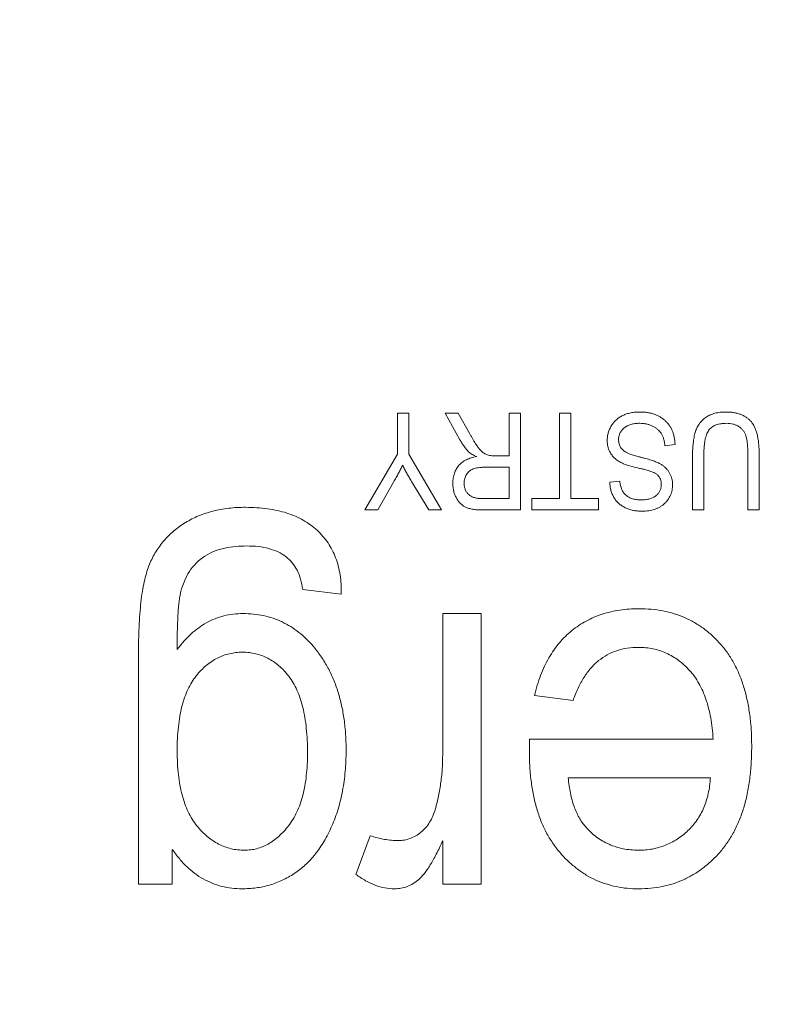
# Model space of a CAD drawing. Header units: millimetres. Extents: x 27 to 1405, y 76 to 1009.
# Tile 16 of 34: x 1287.51 to 1291.54, y 492.46 to 497.76. Entities that reach past the tile are written whole.
import ezdxf

# ---------------------------------------------------------------- set-up
doc = ezdxf.new("R2010")
doc.units = ezdxf.units.MM
doc.header["$LTSCALE"] = 5
doc.layers.add('AA', color=7, linetype='Continuous')
doc.styles.add('SLDTEXTSTYLE1', font='TXT', dxfattribs={"width": 0.75})
doc.dimstyles.new('SLDDIMSTYLE0', dxfattribs={"dimtxt": 17.5, "dimasz": 16.51, "dimexe": 0, "dimexo": 0.0625, "dimgap": 4.375, "dimtad": 1, "dimrnd": 1e-09, "dimzin": 12, "dimdsep": 46, "dimtxsty": 'SLDTEXTSTYLE1', "dimsah": 1, "dimcen": 0.09, "dimadec": 0, "dimazin": 3, "dimtfac": 1, "dimtofl": 0, "dimtmove": 0, "dimatfit": 3, "dimfxl": 1, "dimfrac": 2, "dimtolj": 1, "dimtzin": 12, "dimarcsym": 0})

# ---------------------------------------------------------------- blocks, each defined once
blk = doc.blocks.new('*D12')
at = {"layer": 'AA', "color": 7}
for p, q in [((1170.1519, 626.7139), (1170.1519, 341.7138)), ((1405.1519, 392.6432), (1405.1519, 341.7138)), ((1405.1519, 346.7138), (1170.1519, 346.7138))]:
    blk.add_line(p, q, dxfattribs=at)
for points in [[(1170.1519, 346.7138), (1186.6619, 344.1738), (1186.6619, 349.2538)], [(1405.1519, 346.7138), (1388.6419, 349.2538), (1388.6419, 344.1738)]]:
    blk.add_solid(points, dxfattribs=at)
at = {"layer": 'AA', "color": 7, "insert": (1270.668, 369.2725, 18.9158), "char_height": 17.5, "attachment_point": 1, "style": 'SLDTEXTSTYLE1'}
blk.add_mtext('235', dxfattribs=at)

msp = doc.modelspace()

# ---------------------------------------------------------------- linework, layer by layer
at = {"color": 7, "linetype": 'Continuous', "lineweight": 15}
for p, q in [((1289.5476, 495.4184), (1289.5476, 495.6388)), ((1289.5476, 495.6388), (1289.6084, 495.6388)), ((1289.6084, 495.6388), (1289.6084, 495.4184)), ((1289.8042, 495.6388), (1289.874, 495.6388)), ((1289.8831, 495.4966), (1289.8042, 495.6388)), ((1289.874, 495.6388), (1289.9356, 495.5286)), ((1290.1486, 495.4092), (1290.1486, 495.6388)), ((1290.1486, 495.6388), (1290.2094, 495.6388)), ((1290.2094, 495.6388), (1290.2094, 495.1188)), ((1290.4188, 495.1795), (1290.4188, 495.6388)), ((1290.4188, 495.6388), (1290.4796, 495.6388)), ((1290.4796, 495.6388), (1290.4796, 495.1795)), ((1291.0401, 495.4699), (1290.986, 495.4632)), ((1289.372, 495.1188), (1289.5476, 495.4184)), ((1289.6084, 495.4184), (1289.784, 495.1188)), ((1291.1346, 495.1188), (1291.1346, 495.418)), ((1291.1954, 495.4183), (1291.1954, 495.1188)), ((1291.4318, 495.1188), (1291.4318, 495.4183)), ((1291.4925, 495.418), (1291.4925, 495.1188)), ((1290.0758, 495.4092), (1290.1486, 495.4092)), ((1290.0183, 495.3484), (1290.1486, 495.3484)), ((1290.1486, 495.3484), (1290.1486, 495.1795)), ((1289.5263, 495.2687), (1289.4412, 495.1188)), ((1289.7147, 495.1188), (1289.6223, 495.2725)), ((1290.6889, 495.2673), (1290.7429, 495.2741)), ((1290.1486, 495.1795), (1290.0039, 495.1795)), ((1290.2702, 495.1188), (1290.2702, 495.1795)), ((1290.2702, 495.1795), (1290.4188, 495.1795)), ((1290.4796, 495.1795), (1290.6281, 495.1795)), ((1290.6281, 495.1795), (1290.6281, 495.1188)), ((1289.4412, 495.1188), (1289.372, 495.1188)), ((1289.784, 495.1188), (1289.7147, 495.1188)), ((1290.2094, 495.1188), (1290.0071, 495.1188)), ((1290.6281, 495.1188), (1290.2702, 495.1188)), ((1291.1954, 495.1188), (1291.1346, 495.1188)), ((1291.4925, 495.1188), (1291.4318, 495.1188)), ((1289.2448, 494.6655), (1289.037, 494.6915)), ((1289.7902, 494.5616), (1289.998, 494.5616)), ((1289.7902, 493.8076), (1289.7902, 494.5616)), ((1289.998, 494.5616), (1289.998, 493.1071)), ((1288.1538, 493.1071), (1288.1538, 494.3526)), ((1290.4915, 494.0941), (1290.2837, 494.1201)), ((1290.2565, 493.8222), (1290.2577, 493.8863)), ((1290.2577, 493.8863), (1291.2447, 493.8863)), ((1290.4655, 493.6785), (1291.2305, 493.6785)), ((1289.3227, 493.159), (1289.4006, 493.3668)), ((1289.7902, 493.1071), (1289.7902, 493.3392)), ((1288.3357, 493.2929), (1288.3357, 493.1071)), ((1288.3357, 493.1071), (1288.1538, 493.1071)), ((1289.998, 493.1071), (1289.7902, 493.1071))]:
    msp.add_line(p, q, dxfattribs=at)
msp.add_circle((1170.1519, 631.7139), 136.25, dxfattribs=at)
at = {"color": 8, "linetype": 'Continuous', "lineweight": 15}
msp.add_open_spline([(1170.1519, 493.0721), (1173.4782, 493.1413), (1180.2151, 493.2816), (1190.3885, 494.4357), (1200.6842, 496.3352), (1211.0169, 499.0855), (1220.7262, 502.494), (1229.7464, 506.4185), (1238.0451, 510.7122), (1246.105, 515.5996), (1253.8675, 521.0632), (1261.2754, 527.0789), (1268.2646, 533.6016), (1274.7861, 540.591), (1280.8067, 547.9966), (1286.2515, 555.7687), (1290.6034, 562.8136), (1292.8967, 567.3701), (1293.7795, 569.1242)], degree=3, knots=[0, 0, 0, 0, 0.065306, 0.132267, 0.200785, 0.270744, 0.342016, 0.402648, 0.463774, 0.525361, 0.587606, 0.650035, 0.71261, 0.775188, 0.837616, 0.899858, 0.961448, 1, 1, 1, 1], dxfattribs=at)
at = {"color": 7, "linetype": 'Continuous', "lineweight": 15}
for points, knots in [([(1290.6754, 495.4924), (1290.6756, 495.4996), (1290.6761, 495.5137), (1290.6805, 495.5343), (1290.6876, 495.554), (1290.6975, 495.5724), (1290.7096, 495.5893), (1290.7241, 495.6041), (1290.7406, 495.6169), (1290.7591, 495.6274), (1290.7796, 495.6355), (1290.8021, 495.6414), (1290.8265, 495.6449), (1290.8435, 495.6453), (1290.8522, 495.6455)], [0, 0, 0, 0, 0.081667, 0.160799, 0.239793, 0.319357, 0.398699, 0.476493, 0.555192, 0.635565, 0.718616, 0.806649, 0.899934, 1, 1, 1, 1]), ([(1290.8522, 495.6455), (1290.8592, 495.6454), (1290.8726, 495.6451), (1290.8923, 495.6429), (1290.9109, 495.6392), (1290.9285, 495.634), (1290.945, 495.6274), (1290.9604, 495.6192), (1290.9747, 495.6096), (1290.9879, 495.5985), (1290.9997, 495.5861), (1291.0101, 495.5727), (1291.0191, 495.5581), (1291.0263, 495.5425), (1291.0322, 495.5258), (1291.0364, 495.5081), (1291.0392, 495.4894), (1291.0398, 495.4765), (1291.0401, 495.4699)], [0, 0, 0, 0, 0.071496, 0.139733, 0.205149, 0.267895, 0.329227, 0.389076, 0.448427, 0.507938, 0.566982, 0.625461, 0.684044, 0.743572, 0.803872, 0.866473, 0.93169, 1, 1, 1, 1]), ([(1291.1346, 495.418), (1291.1347, 495.4241), (1291.1347, 495.4361), (1291.1355, 495.4537), (1291.1367, 495.4704), (1291.1384, 495.4863), (1291.1406, 495.5013), (1291.1434, 495.5154), (1291.1465, 495.5288), (1291.1502, 495.5414), (1291.1545, 495.5532), (1291.1597, 495.5643), (1291.1655, 495.5749), (1291.1724, 495.5847), (1291.18, 495.5939), (1291.1884, 495.6025), (1291.1975, 495.6105), (1291.2075, 495.6178), (1291.2181, 495.6244), (1291.2296, 495.63), (1291.2417, 495.6349), (1291.2546, 495.6388), (1291.2682, 495.6418), (1291.2825, 495.6439), (1291.2974, 495.6453), (1291.3076, 495.6455), (1291.3128, 495.6455)], [0, 0, 0, 0, 0.055215, 0.107934, 0.158529, 0.206395, 0.251942, 0.295254, 0.33666, 0.375715, 0.413261, 0.450027, 0.486394, 0.522216, 0.558049, 0.593951, 0.630606, 0.667606, 0.70521, 0.743383, 0.782684, 0.822833, 0.864786, 0.907776, 0.953022, 1, 1, 1, 1]), ([(1291.3128, 495.6455), (1291.3201, 495.6454), (1291.3343, 495.6452), (1291.3547, 495.6427), (1291.3738, 495.6389), (1291.3915, 495.6334), (1291.4077, 495.6262), (1291.4226, 495.6177), (1291.436, 495.6074), (1291.4481, 495.5955), (1291.4589, 495.5816), (1291.4679, 495.5651), (1291.4755, 495.5464), (1291.4819, 495.5254), (1291.4866, 495.5019), (1291.49, 495.4761), (1291.4921, 495.4478), (1291.4924, 495.4282), (1291.4925, 495.418)], [0, 0, 0, 0, 0.065255, 0.126492, 0.184389, 0.239195, 0.291819, 0.342778, 0.392877, 0.442782, 0.494456, 0.550029, 0.61006, 0.675244, 0.746673, 0.824248, 0.908605, 1, 1, 1, 1]), ([(1290.8506, 495.5847), (1290.8462, 495.5847), (1290.8376, 495.5845), (1290.8251, 495.5833), (1290.8134, 495.5815), (1290.8025, 495.5786), (1290.7922, 495.5754), (1290.7828, 495.571), (1290.7741, 495.566), (1290.7662, 495.5602), (1290.7592, 495.5538), (1290.753, 495.5469), (1290.7478, 495.5395), (1290.7435, 495.5316), (1290.7402, 495.5233), (1290.7379, 495.5145), (1290.7363, 495.5053), (1290.7362, 495.4989), (1290.7362, 495.4957)], [0, 0, 0, 0, 0.080878, 0.157518, 0.230238, 0.298936, 0.36499, 0.428359, 0.488921, 0.549066, 0.607662, 0.663999, 0.719255, 0.773654, 0.827934, 0.883463, 0.940448, 1, 1, 1, 1]), ([(1290.986, 495.4632), (1290.9852, 495.4701), (1290.9835, 495.4831), (1290.9789, 495.5014), (1290.9731, 495.5173), (1290.9656, 495.5311), (1290.9564, 495.5429), (1290.9455, 495.5532), (1290.9329, 495.5625), (1290.9187, 495.5705), (1290.9031, 495.5769), (1290.8864, 495.5814), (1290.8688, 495.5842), (1290.8567, 495.5846), (1290.8506, 495.5847)], [0, 0, 0, 0, 0.102363, 0.194418, 0.277066, 0.352361, 0.424131, 0.497575, 0.573696, 0.654136, 0.737253, 0.821773, 0.909015, 1, 1, 1, 1]), ([(1291.3172, 495.5847), (1291.312, 495.5846), (1291.302, 495.5845), (1291.2876, 495.5829), (1291.2743, 495.5803), (1291.2621, 495.5765), (1291.2509, 495.5717), (1291.2408, 495.5659), (1291.2319, 495.5589), (1291.2239, 495.5508), (1291.2171, 495.5411), (1291.2112, 495.5294), (1291.2063, 495.5158), (1291.2022, 495.5002), (1291.1993, 495.4825), (1291.1969, 495.4629), (1291.1956, 495.4413), (1291.1955, 495.4262), (1291.1954, 495.4183)], [0, 0, 0, 0, 0.064679, 0.124847, 0.180903, 0.234313, 0.284143, 0.332414, 0.379391, 0.425414, 0.473977, 0.527865, 0.587826, 0.655129, 0.729232, 0.811594, 0.901482, 1, 1, 1, 1]), ([(1291.4318, 495.4183), (1291.4317, 495.424), (1291.4316, 495.4349), (1291.4311, 495.4507), (1291.4303, 495.4654), (1291.4289, 495.4787), (1291.4274, 495.4909), (1291.4254, 495.5018), (1291.4231, 495.5115), (1291.4195, 495.5227), (1291.4139, 495.5351), (1291.4051, 495.5482), (1291.3945, 495.5594), (1291.382, 495.5687), (1291.3678, 495.5759), (1291.3522, 495.5811), (1291.3352, 495.5842), (1291.3233, 495.5845), (1291.3172, 495.5847)], [0, 0, 0, 0, 0.072877, 0.1408073, 0.2033733, 0.261156, 0.3136479, 0.361054, 0.4038688, 0.4423732, 0.5120469, 0.57858, 0.6442095, 0.7102016, 0.7778115, 0.847516, 0.9211147, 1, 1, 1, 1]), ([(1289.9356, 495.5286), (1289.9385, 495.5235), (1289.944, 495.5136), (1289.952, 495.4994), (1289.9598, 495.4868), (1289.9668, 495.4755), (1289.9734, 495.4656), (1289.9794, 495.457), (1289.9848, 495.4498), (1289.9913, 495.4422), (1289.999, 495.4344), (1290.0082, 495.4266), (1290.0173, 495.4205), (1290.0266, 495.4159), (1290.0367, 495.4129), (1290.0482, 495.4107), (1290.0614, 495.4093), (1290.0708, 495.4092), (1290.0758, 495.4092)], [0, 0, 0, 0, 0.089647, 0.172386, 0.247583, 0.31517, 0.375454, 0.42848, 0.474308, 0.51304, 0.580046, 0.640846, 0.696082, 0.746123, 0.797766, 0.856667, 0.923949, 1, 1, 1, 1]), ([(1289.93, 495.4301), (1289.9256, 495.4351), (1289.9168, 495.4453), (1289.9047, 495.4616), (1289.8933, 495.4787), (1289.8865, 495.4906), (1289.8831, 495.4966)], [0, 0, 0, 0, 0.24676, 0.495193, 0.745065, 1, 1, 1, 1]), ([(1290.7631, 495.3672), (1290.7564, 495.3702), (1290.7434, 495.3762), (1290.7256, 495.3877), (1290.7105, 495.4011), (1290.6999, 495.4138), (1290.6927, 495.4246), (1290.6881, 495.4331), (1290.6841, 495.4421), (1290.681, 495.4514), (1290.6784, 495.4611), (1290.6766, 495.4712), (1290.6755, 495.4817), (1290.6755, 495.4888), (1290.6754, 495.4924)], [0, 0, 0, 0, 0.135394, 0.263501, 0.386306, 0.506153, 0.565897, 0.625525, 0.684901, 0.745043, 0.806547, 0.868977, 0.933343, 1, 1, 1, 1]), ([(1290.7362, 495.4957), (1290.7363, 495.4919), (1290.7365, 495.4846), (1290.7387, 495.4741), (1290.742, 495.4642), (1290.7468, 495.4551), (1290.7531, 495.4468), (1290.7605, 495.4392), (1290.7696, 495.4326), (1290.7782, 495.4276), (1290.7865, 495.4239), (1290.7943, 495.4208), (1290.8038, 495.4174), (1290.8148, 495.4138), (1290.8274, 495.41), (1290.8416, 495.406), (1290.8574, 495.4017), (1290.8684, 495.3988), (1290.8742, 495.3973)], [0, 0, 0, 0, 0.060472, 0.118, 0.174019, 0.228799, 0.284163, 0.340953, 0.401215, 0.465011, 0.501967, 0.547977, 0.601846, 0.664168, 0.735527, 0.81486, 0.903431, 1, 1, 1, 1]), ([(1289.9731, 495.4058), (1289.9686, 495.4077), (1289.9602, 495.4114), (1289.9485, 495.4175), (1289.9385, 495.4235), (1289.9327, 495.428), (1289.93, 495.4301)], [0, 0, 0, 0, 0.294342, 0.55803, 0.793119, 1, 1, 1, 1]), ([(1289.8447, 495.2621), (1289.8449, 495.2669), (1289.8451, 495.2764), (1289.8465, 495.2903), (1289.8492, 495.3035), (1289.8528, 495.316), (1289.8572, 495.3278), (1289.8631, 495.3388), (1289.8697, 495.3493), (1289.8774, 495.3589), (1289.8861, 495.3678), (1289.8958, 495.3757), (1289.9064, 495.3829), (1289.9179, 495.3892), (1289.9303, 495.3948), (1289.9438, 495.3992), (1289.9581, 495.4031), (1289.968, 495.4049), (1289.9731, 495.4058)], [0, 0, 0, 0, 0.068407, 0.133671, 0.196819, 0.257176, 0.316606, 0.374656, 0.432369, 0.490161, 0.548312, 0.606729, 0.666634, 0.72827, 0.791696, 0.858117, 0.92733, 1, 1, 1, 1]), ([(1290.8589, 495.3403), (1290.8524, 495.3417), (1290.8459, 495.3432), (1290.8394, 495.3448), (1290.8265, 495.3479), (1290.8137, 495.3511), (1290.8009, 495.3547), (1290.7881, 495.3583), (1290.7754, 495.3621), (1290.7631, 495.3672)], [0, 0, 0, 0, 0.00002000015, 0.00002000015, 0.00002000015, 0.00005973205, 0.00005973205, 0.00005973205, 0.00009962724, 0.00009962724, 0.00009962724, 0.00009962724]), ([(1290.8742, 495.3973), (1290.8794, 495.396), (1290.8894, 495.3933), (1290.9039, 495.389), (1290.9172, 495.3849), (1290.9294, 495.3805), (1290.9405, 495.3763), (1290.9504, 495.3718), (1290.9592, 495.3674), (1290.9693, 495.3615), (1290.9805, 495.3535), (1290.9922, 495.3425), (1291.0026, 495.3304), (1291.0113, 495.3172), (1291.0182, 495.3029), (1291.023, 495.2875), (1291.0261, 495.2713), (1291.0264, 495.2601), (1291.0266, 495.2545)], [0, 0, 0, 0, 0.070775, 0.136218, 0.197686, 0.254048, 0.306085, 0.353193, 0.396548, 0.435028, 0.506779, 0.576685, 0.645785, 0.714799, 0.783968, 0.853755, 0.925559, 1, 1, 1, 1]), ([(1289.5741, 495.3588), (1289.5707, 495.3519), (1289.5637, 495.3376), (1289.5522, 495.3158), (1289.5399, 495.2925), (1289.5309, 495.2768), (1289.5263, 495.2687)], [0, 0, 0, 0, 0.226179, 0.467656, 0.725854, 1, 1, 1, 1]), ([(1289.6223, 495.2725), (1289.6179, 495.28), (1289.6091, 495.2947), (1289.5967, 495.3166), (1289.5849, 495.3378), (1289.5776, 495.3519), (1289.5741, 495.3588)], [0, 0, 0, 0, 0.264063, 0.518303, 0.764239, 1, 1, 1, 1]), ([(1289.9055, 495.2624), (1289.9057, 495.2667), (1289.906, 495.2752), (1289.9085, 495.2875), (1289.9125, 495.299), (1289.9182, 495.3095), (1289.9253, 495.3189), (1289.9335, 495.3271), (1289.943, 495.3339), (1289.9538, 495.3395), (1289.9665, 495.3436), (1289.9815, 495.3464), (1289.9991, 495.348), (1290.0116, 495.3482), (1290.0183, 495.3484)], [0, 0, 0, 0, 0.080394, 0.156886, 0.23156, 0.305685, 0.378344, 0.448909, 0.520408, 0.593043, 0.673482, 0.767242, 0.876014, 1, 1, 1, 1]), ([(1290.9472, 495.3062), (1290.9454, 495.3077), (1290.9416, 495.3111), (1290.9344, 495.3155), (1290.9258, 495.3199), (1290.9155, 495.3242), (1290.9036, 495.3284), (1290.8901, 495.3324), (1290.8751, 495.3365), (1290.8645, 495.3389), (1290.8589, 495.3403)], [0, 0, 0, 0, 0.074527, 0.160933, 0.262691, 0.379005, 0.510362, 0.658155, 0.820513, 1, 1, 1, 1]), ([(1290.0071, 495.1188), (1290.002, 495.1188), (1289.9922, 495.1188), (1289.9779, 495.1196), (1289.9646, 495.1208), (1289.9524, 495.1223), (1289.9412, 495.1244), (1289.9311, 495.1269), (1289.9219, 495.1298), (1289.9111, 495.1345), (1289.8989, 495.1417), (1289.8857, 495.153), (1289.8739, 495.1666), (1289.8637, 495.1825), (1289.8551, 495.2003), (1289.8492, 495.2197), (1289.8453, 495.2404), (1289.8449, 495.2547), (1289.8447, 495.2621)], [0, 0, 0, 0, 0.0615, 0.118831, 0.172471, 0.222076, 0.267407, 0.309374, 0.348134, 0.383273, 0.45077, 0.519082, 0.590936, 0.66728, 0.74676, 0.827643, 0.911664, 1, 1, 1, 1]), ([(1290.0039, 495.1795), (1289.9999, 495.1796), (1289.9923, 495.1797), (1289.9812, 495.1807), (1289.9708, 495.1826), (1289.9612, 495.1848), (1289.9523, 495.1881), (1289.9442, 495.1918), (1289.9369, 495.1964), (1289.9302, 495.2015), (1289.9245, 495.2074), (1289.9193, 495.2136), (1289.9151, 495.2205), (1289.9116, 495.2279), (1289.9088, 495.2358), (1289.907, 495.2442), (1289.9058, 495.2531), (1289.9056, 495.2592), (1289.9055, 495.2624)], [0, 0, 0, 0, 0.080893, 0.157046, 0.228859, 0.296454, 0.360174, 0.421544, 0.480244, 0.5373, 0.593459, 0.648373, 0.703478, 0.7587, 0.816011, 0.874511, 0.935677, 1, 1, 1, 1]), ([(1290.8626, 495.112), (1290.8542, 495.1122), (1290.838, 495.1126), (1290.8144, 495.1162), (1290.7924, 495.122), (1290.7722, 495.1303), (1290.7537, 495.1407), (1290.7374, 495.1532), (1290.7233, 495.1679), (1290.7114, 495.1846), (1290.7019, 495.203), (1290.695, 495.2231), (1290.6903, 495.2447), (1290.6894, 495.2596), (1290.6889, 495.2673)], [0, 0, 0, 0, 0.095651, 0.186134, 0.272588, 0.355764, 0.436472, 0.514369, 0.591067, 0.668817, 0.747795, 0.828123, 0.911779, 1, 1, 1, 1]), ([(1290.7429, 495.2741), (1290.7434, 495.2699), (1290.7443, 495.2618), (1290.7466, 495.2501), (1290.7497, 495.2393), (1290.7535, 495.2292), (1290.758, 495.22), (1290.7634, 495.2117), (1290.7695, 495.2042), (1290.7764, 495.1976), (1290.7839, 495.1917), (1290.7923, 495.1867), (1290.8013, 495.1823), (1290.8111, 495.1788), (1290.8217, 495.1761), (1290.8329, 495.1742), (1290.8449, 495.173), (1290.8531, 495.1729), (1290.8573, 495.1728)], [0, 0, 0, 0, 0.072997, 0.14244, 0.207515, 0.26986, 0.328866, 0.386571, 0.441969, 0.497519, 0.552634, 0.609362, 0.667275, 0.727256, 0.790664, 0.856645, 0.926318, 1, 1, 1, 1]), ([(1290.9658, 495.2543), (1290.9656, 495.2596), (1290.9652, 495.2696), (1290.9616, 495.2838), (1290.956, 495.2963), (1290.9501, 495.3029), (1290.9472, 495.3062)], [0, 0, 0, 0, 0.280583, 0.532605, 0.770416, 1, 1, 1, 1]), ([(1290.8573, 495.1728), (1290.8616, 495.1728), (1290.8699, 495.1729), (1290.882, 495.174), (1290.8933, 495.1758), (1290.9038, 495.1783), (1290.9136, 495.1814), (1290.9225, 495.1854), (1290.9307, 495.19), (1290.9381, 495.1954), (1290.9446, 495.2013), (1290.9503, 495.2076), (1290.955, 495.2144), (1290.959, 495.2215), (1290.962, 495.2291), (1290.9643, 495.2371), (1290.9655, 495.2456), (1290.9657, 495.2513), (1290.9658, 495.2543)], [0, 0, 0, 0, 0.0843, 0.163351, 0.237509, 0.308549, 0.375394, 0.438799, 0.50006, 0.559887, 0.617599, 0.672384, 0.726429, 0.779299, 0.832918, 0.886719, 0.942599, 1, 1, 1, 1]), ([(1291.0266, 495.2545), (1291.0264, 495.2494), (1291.0261, 495.2393), (1291.0241, 495.2246), (1291.0206, 495.2106), (1291.0157, 495.1973), (1291.0095, 495.1848), (1291.0018, 495.173), (1290.9927, 495.162), (1290.9824, 495.1516), (1290.9708, 495.1423), (1290.9581, 495.1342), (1290.9446, 495.1274), (1290.9301, 495.1216), (1290.9145, 495.1173), (1290.8981, 495.1143), (1290.8806, 495.1123), (1290.8687, 495.1121), (1290.8626, 495.112)], [0, 0, 0, 0, 0.062697, 0.123287, 0.182051, 0.239576, 0.296554, 0.353696, 0.41198, 0.471836, 0.532947, 0.593928, 0.65593, 0.719529, 0.785023, 0.853552, 0.924807, 1, 1, 1, 1]), ([(1288.1538, 494.3526), (1288.154, 494.3794), (1288.1542, 494.431), (1288.1569, 494.5053), (1288.1621, 494.5734), (1288.1676, 494.6358), (1288.1763, 494.6921), (1288.1861, 494.7426), (1288.1983, 494.7871), (1288.2122, 494.8263), (1288.2284, 494.8616), (1288.2468, 494.8942), (1288.2674, 494.9251), (1288.2908, 494.9539), (1288.3158, 494.9815), (1288.3441, 495.0064), (1288.3741, 495.0302), (1288.4065, 495.0516), (1288.4411, 495.0706), (1288.4773, 495.0872), (1288.5152, 495.1017), (1288.555, 495.1126), (1288.5961, 495.1225), (1288.6394, 495.128), (1288.6842, 495.1325), (1288.7147, 495.1329), (1288.7301, 495.133)], [0, 0, 0, 0, 0.071774, 0.138156, 0.199208, 0.254933, 0.305889, 0.351741, 0.39272, 0.429294, 0.463193, 0.496464, 0.529641, 0.562644, 0.595733, 0.629358, 0.663438, 0.698223, 0.73343, 0.768949, 0.804968, 0.841912, 0.87946, 0.918265, 0.958663, 1, 1, 1, 1]), ([(1288.7301, 495.133), (1288.7504, 495.1326), (1288.7898, 495.1319), (1288.8471, 495.1262), (1288.9007, 495.1165), (1288.9509, 495.1032), (1288.9974, 495.0858), (1289.0403, 495.064), (1289.0798, 495.039), (1289.1154, 495.0101), (1289.1467, 494.9774), (1289.174, 494.9416), (1289.1969, 494.9028), (1289.2152, 494.861), (1289.2296, 494.8165), (1289.2391, 494.7688), (1289.2444, 494.7181), (1289.2446, 494.6834), (1289.2447, 494.6655)], [0, 0, 0, 0, 0.07684, 0.148874, 0.217564, 0.282764, 0.345144, 0.405362, 0.464302, 0.521794, 0.578642, 0.635269, 0.691728, 0.748807, 0.807419, 0.868568, 0.932401, 1, 1, 1, 1]), ([(1288.735, 494.9252), (1288.6958, 494.9239), (1288.6562, 494.922), (1288.5799, 494.9051), (1288.5432, 494.8911), (1288.477, 494.849), (1288.449, 494.8205), (1288.4063, 494.7553), (1288.393, 494.7178), (1288.3815, 494.6801)], [0, 0, 0, 0, 0.25, 0.25, 0.5, 0.5, 0.75, 0.75, 1, 1, 1, 1]), ([(1289.037, 494.6915), (1289.0338, 494.7101), (1289.0279, 494.7456), (1289.0085, 494.7943), (1288.9817, 494.8357), (1288.9468, 494.8694), (1288.9039, 494.8948), (1288.8538, 494.9124), (1288.7968, 494.9235), (1288.7563, 494.9246), (1288.735, 494.9252)], [0, 0, 0, 0, 0.132389, 0.253493, 0.366412, 0.477672, 0.592296, 0.715055, 0.850062, 1, 1, 1, 1]), ([(1288.3815, 494.6801), (1288.3799, 494.6731), (1288.3764, 494.6574), (1288.3727, 494.6311), (1288.3689, 494.5997), (1288.3662, 494.5631), (1288.3644, 494.5214), (1288.3626, 494.4746), (1288.362, 494.4228), (1288.3617, 494.3866), (1288.3616, 494.3676)], [0, 0, 0, 0, 0.068766, 0.153852, 0.254152, 0.370945, 0.504363, 0.653239, 0.818864, 1, 1, 1, 1]), ([(1290.2837, 494.1201), (1290.2886, 494.1388), (1290.2983, 494.1755), (1290.316, 494.2284), (1290.3373, 494.2775), (1290.3606, 494.3234), (1290.3878, 494.3651), (1290.4168, 494.4041), (1290.4494, 494.4389), (1290.4844, 494.4704), (1290.5219, 494.4981), (1290.5618, 494.522), (1290.6038, 494.5426), (1290.6483, 494.5586), (1290.6946, 494.5717), (1290.7432, 494.5811), (1290.794, 494.5862), (1290.8286, 494.5871), (1290.8462, 494.5876)], [0, 0, 0, 0, 0.072754, 0.142513, 0.209454, 0.273562, 0.335742, 0.39633, 0.456031, 0.514704, 0.572853, 0.630996, 0.689191, 0.748207, 0.808391, 0.869996, 0.933874, 1, 1, 1, 1]), ([(1290.8462, 494.5876), (1290.8683, 494.5871), (1290.9116, 494.5861), (1290.9748, 494.577), (1291.0349, 494.562), (1291.0916, 494.5408), (1291.1451, 494.5137), (1291.1959, 494.4814), (1291.2425, 494.4418), (1291.2861, 494.3972), (1291.3256, 494.3469), (1291.3598, 494.2909), (1291.3886, 494.2296), (1291.4121, 494.1631), (1291.4303, 494.0913), (1291.443, 494.0143), (1291.4515, 493.9322), (1291.4522, 493.8756), (1291.4525, 493.8465)], [0, 0, 0, 0, 0.061203, 0.119931, 0.176795, 0.232468, 0.287494, 0.342851, 0.399047, 0.456614, 0.515672, 0.575956, 0.638211, 0.703113, 0.77126, 0.843168, 0.919315, 1, 1, 1, 1]), ([(1288.3616, 494.3676), (1288.3735, 494.3829), (1288.3967, 494.4126), (1288.4354, 494.4523), (1288.4767, 494.4857), (1288.5197, 494.5137), (1288.5656, 494.535), (1288.6135, 494.5506), (1288.6642, 494.5596), (1288.6987, 494.5609), (1288.7163, 494.5616)], [0, 0, 0, 0, 0.1378766, 0.2688738, 0.3943949, 0.5159026, 0.6341684, 0.7537766, 0.8743344, 1, 1, 1, 1]), ([(1288.7163, 494.5616), (1288.735, 494.5611), (1288.7719, 494.5601), (1288.8258, 494.5511), (1288.8776, 494.5377), (1288.9266, 494.5173), (1288.9733, 494.4922), (1289.0173, 494.4608), (1289.0594, 494.4245), (1289.0844, 494.3962), (1289.097, 494.3818)], [0, 0, 0, 0, 0.128768, 0.253326, 0.375846, 0.496638, 0.61757, 0.740637, 0.868104, 1, 1, 1, 1]), ([(1289.097, 494.3818), (1289.1109, 494.3641), (1289.139, 494.3285), (1289.174, 494.2695), (1289.2043, 494.2064), (1289.2284, 494.1387), (1289.2477, 494.0669), (1289.2608, 493.9907), (1289.2691, 493.9101), (1289.2702, 493.8549), (1289.2707, 493.8266)], [0, 0, 0, 0, 0.113732, 0.228722, 0.346116, 0.466758, 0.591267, 0.721053, 0.857072, 1, 1, 1, 1]), ([(1290.8438, 494.3798), (1290.8234, 494.379), (1290.7838, 494.3775), (1290.7268, 494.3636), (1290.6746, 494.3413), (1290.6275, 494.3091), (1290.5852, 494.2685), (1290.5487, 494.2183), (1290.5163, 494.1599), (1290.5, 494.1167), (1290.4915, 494.0941)], [0, 0, 0, 0, 0.124984, 0.242894, 0.357902, 0.47222, 0.590939, 0.716253, 0.852013, 1, 1, 1, 1]), ([(1291.2447, 493.8863), (1291.2434, 493.9061), (1291.2407, 493.9445), (1291.2326, 494.0003), (1291.2212, 494.0522), (1291.2072, 494.1005), (1291.1896, 494.1448), (1291.1694, 494.1857), (1291.1459, 494.2229), (1291.1188, 494.2556), (1291.0902, 494.2852), (1291.0593, 494.3101), (1291.0272, 494.3317), (1290.9935, 494.349), (1290.9583, 494.3632), (1290.9214, 494.3727), (1290.8831, 494.3786), (1290.8571, 494.3794), (1290.8438, 494.3798)], [0, 0, 0, 0, 0.08392, 0.163235, 0.238295, 0.308804, 0.37593, 0.439978, 0.501797, 0.561652, 0.619579, 0.675767, 0.72947, 0.78302, 0.835996, 0.88991, 0.943786, 1, 1, 1, 1]), ([(1288.3616, 493.8226), (1288.3619, 493.8449), (1288.3625, 493.888), (1288.3674, 493.9503), (1288.3755, 494.0079), (1288.3861, 494.0611), (1288.4008, 494.1094), (1288.4181, 494.1534), (1288.4392, 494.1924), (1288.4632, 494.2268), (1288.49, 494.2563), (1288.5174, 494.2827), (1288.5468, 494.3046), (1288.5775, 494.3228), (1288.6097, 494.3366), (1288.6433, 494.3463), (1288.6781, 494.3527), (1288.7018, 494.3535), (1288.7139, 494.3538)], [0, 0, 0, 0, 0.0937166, 0.1808587, 0.2622838, 0.3376747, 0.4082687, 0.4737471, 0.5357401, 0.594026, 0.6495266, 0.7025494, 0.7536525, 0.8030261, 0.8518613, 0.9003752, 0.949385, 1, 1, 1, 1]), ([(1288.7139, 494.3538), (1288.726, 494.3534), (1288.7497, 494.3527), (1288.7845, 494.3464), (1288.8177, 494.3362), (1288.8496, 494.3219), (1288.88, 494.3035), (1288.9093, 494.2813), (1288.9368, 494.2548), (1288.9629, 494.2243), (1288.9866, 494.1891), (1289.0072, 494.1492), (1289.0247, 494.1046), (1289.0388, 494.0552), (1289.0497, 494.0011), (1289.057, 493.9422), (1289.0621, 493.8787), (1289.0627, 493.8348), (1289.0629, 493.812)], [0, 0, 0, 0, 0.050111, 0.098633, 0.146288, 0.194348, 0.243517, 0.293663, 0.346545, 0.401972, 0.460285, 0.52239, 0.588261, 0.659071, 0.735364, 0.817574, 0.90553, 1, 1, 1, 1]), ([(1291.4525, 493.8465), (1291.452, 493.8163), (1291.4509, 493.7576), (1291.4427, 493.6723), (1291.4295, 493.5925), (1291.4111, 493.5182), (1291.3866, 493.4497), (1291.3571, 493.3864), (1291.3219, 493.3288), (1291.2818, 493.2767), (1291.237, 493.2311), (1291.1898, 493.1907), (1291.1392, 493.157), (1291.0858, 493.1293), (1291.0296, 493.1075), (1290.9705, 493.092), (1290.9084, 493.0831), (1290.8661, 493.0818), (1290.8446, 493.0811)], [0, 0, 0, 0, 0.082232, 0.159982, 0.233239, 0.302428, 0.368178, 0.431326, 0.492198, 0.551839, 0.609962, 0.665932, 0.720928, 0.775328, 0.829469, 0.884717, 0.941323, 1, 1, 1, 1]), ([(1288.7241, 493.2889), (1288.7117, 493.2893), (1288.6873, 493.2901), (1288.6514, 493.2961), (1288.6171, 493.3071), (1288.5839, 493.321), (1288.5525, 493.3402), (1288.5223, 493.3629), (1288.4939, 493.3901), (1288.4666, 493.4207), (1288.4417, 493.4558), (1288.4202, 493.4955), (1288.4021, 493.5395), (1288.3868, 493.5878), (1288.376, 493.6405), (1288.3672, 493.6973), (1288.3626, 493.7585), (1288.3619, 493.8008), (1288.3616, 493.8226)], [0, 0, 0, 0, 0.05122, 0.101391, 0.15081, 0.200401, 0.25081, 0.302965, 0.357036, 0.413977, 0.473234, 0.535356, 0.601112, 0.670613, 0.74535, 0.824356, 0.909488, 1, 1, 1, 1]), ([(1289.2707, 493.8266), (1289.2705, 493.8075), (1289.27, 493.7699), (1289.2663, 493.7144), (1289.2603, 493.6606), (1289.2517, 493.6088), (1289.2414, 493.5585), (1289.2277, 493.5104), (1289.2125, 493.4638), (1289.1941, 493.4195), (1289.1744, 493.3773), (1289.153, 493.3379), (1289.1296, 493.3015), (1289.1051, 493.2679), (1289.0789, 493.2374), (1289.0517, 493.2094), (1289.0224, 493.1848), (1288.982, 493.1555), (1288.9278, 493.1259), (1288.859, 493.0995), (1288.7859, 493.0842), (1288.736, 493.0821), (1288.7107, 493.0811)], [0, 0, 0, 0, 0.054773, 0.108094, 0.159689, 0.210065, 0.25889, 0.30685, 0.353519, 0.399676, 0.444325, 0.487254, 0.5283, 0.568304, 0.606595, 0.64367, 0.680319, 0.716211, 0.786789, 0.856972, 0.9272, 1, 1, 1, 1]), ([(1289.0629, 493.812), (1289.0627, 493.791), (1289.0621, 493.7504), (1289.057, 493.6913), (1289.0498, 493.6361), (1289.0381, 493.5851), (1289.0243, 493.538), (1289.0066, 493.4949), (1288.9861, 493.4557), (1288.962, 493.4209), (1288.936, 493.3901), (1288.9088, 493.3632), (1288.8807, 493.3402), (1288.8515, 493.3213), (1288.8209, 493.307), (1288.7897, 493.2963), (1288.7572, 493.29), (1288.7352, 493.2893), (1288.7241, 493.2889)], [0, 0, 0, 0, 0.090833, 0.176068, 0.256513, 0.331556, 0.402537, 0.469007, 0.53269, 0.593787, 0.651993, 0.707088, 0.759148, 0.809201, 0.857156, 0.904766, 0.951873, 1, 1, 1, 1]), ([(1289.7508, 493.5105), (1289.7568, 493.5341), (1289.7689, 493.5816), (1289.7814, 493.655), (1289.7888, 493.7306), (1289.7897, 493.7817), (1289.7902, 493.8076)], [0, 0, 0, 0, 0.243011, 0.489641, 0.741968, 1, 1, 1, 1]), ([(1290.8446, 493.0811), (1290.824, 493.0816), (1290.7835, 493.0826), (1290.7242, 493.0918), (1290.6675, 493.1069), (1290.6132, 493.1275), (1290.5617, 493.1545), (1290.5132, 493.1878), (1290.4671, 493.2266), (1290.4237, 493.2711), (1290.3844, 493.3215), (1290.3496, 493.3773), (1290.3208, 493.4387), (1290.2975, 493.5053), (1290.2786, 493.5769), (1290.2661, 493.6541), (1290.2576, 493.7363), (1290.2569, 493.7931), (1290.2565, 493.8222)], [0, 0, 0, 0, 0.058018, 0.113937, 0.168782, 0.223094, 0.277329, 0.332216, 0.388505, 0.447017, 0.507044, 0.568519, 0.631795, 0.697763, 0.767124, 0.840214, 0.917991, 1, 1, 1, 1]), ([(1290.5585, 493.4155), (1290.5522, 493.4231), (1290.5394, 493.4386), (1290.5229, 493.4646), (1290.5086, 493.4935), (1290.4963, 493.5251), (1290.485, 493.5594), (1290.477, 493.5968), (1290.4697, 493.6366), (1290.467, 493.6643), (1290.4655, 493.6785)], [0, 0, 0, 0, 0.103958, 0.212761, 0.324793, 0.444945, 0.571249, 0.706334, 0.848715, 1, 1, 1, 1]), ([(1291.2305, 493.6785), (1291.2293, 493.664), (1291.2267, 493.6355), (1291.2195, 493.5941), (1291.2088, 493.5549), (1291.1957, 493.5179), (1291.1788, 493.4834), (1291.1589, 493.4514), (1291.1359, 493.4215), (1291.1101, 493.394), (1291.0818, 493.3695), (1291.0522, 493.3476), (1291.0206, 493.33), (1290.9881, 493.3145), (1290.9537, 493.3035), (1290.9183, 493.2946), (1290.8812, 493.2898), (1290.8561, 493.2892), (1290.8434, 493.2889)], [0, 0, 0, 0, 0.071565, 0.140477, 0.20665, 0.271052, 0.333242, 0.395092, 0.456306, 0.518435, 0.58021, 0.64023, 0.699234, 0.757877, 0.816788, 0.876334, 0.937403, 1, 1, 1, 1]), ([(1289.5516, 493.3408), (1289.5625, 493.3414), (1289.5842, 493.3424), (1289.6157, 493.3515), (1289.646, 493.3654), (1289.6739, 493.3855), (1289.7, 493.4096), (1289.7209, 493.4395), (1289.7389, 493.473), (1289.7468, 493.4977), (1289.7508, 493.5105)], [0, 0, 0, 0, 0.115851, 0.230991, 0.347165, 0.470431, 0.59594, 0.724066, 0.85764, 1, 1, 1, 1]), ([(1290.8434, 493.2889), (1290.8293, 493.2893), (1290.8015, 493.2902), (1290.7608, 493.2957), (1290.7221, 493.3061), (1290.6852, 493.3197), (1290.6506, 493.338), (1290.6173, 493.3594), (1290.5865, 493.3856), (1290.5679, 493.4054), (1290.5585, 493.4155)], [0, 0, 0, 0, 0.131259, 0.258554, 0.382393, 0.503678, 0.624339, 0.746368, 0.871624, 1, 1, 1, 1]), ([(1289.4006, 493.3668), (1289.4134, 493.3628), (1289.4385, 493.355), (1289.4766, 493.3469), (1289.5142, 493.3418), (1289.5392, 493.3412), (1289.5516, 493.3408)], [0, 0, 0, 0, 0.261303, 0.512279, 0.759679, 1, 1, 1, 1]), ([(1289.7902, 493.3392), (1289.7845, 493.3267), (1289.7734, 493.3027), (1289.7563, 493.2686), (1289.7397, 493.2377), (1289.7235, 493.2101), (1289.7079, 493.1857), (1289.6923, 493.1647), (1289.6771, 493.147), (1289.6577, 493.128), (1289.6325, 493.1093), (1289.6002, 493.0927), (1289.5658, 493.083), (1289.5423, 493.0817), (1289.5305, 493.0811)], [0, 0, 0, 0, 0.105953, 0.203938, 0.294034, 0.376344, 0.451006, 0.517363, 0.57802, 0.630405, 0.726601, 0.818987, 0.908847, 1, 1, 1, 1]), ([(1288.7107, 493.0811), (1288.6921, 493.0817), (1288.6553, 493.0828), (1288.6016, 493.0933), (1288.5503, 493.11), (1288.5016, 493.1335), (1288.4553, 493.1632), (1288.4123, 493.2002), (1288.3717, 493.2435), (1288.3479, 493.2762), (1288.3357, 493.2929)], [0, 0, 0, 0, 0.123957, 0.245306, 0.364131, 0.483313, 0.604826, 0.730427, 0.861437, 1, 1, 1, 1]), ([(1289.5305, 493.0811), (1289.5133, 493.0821), (1289.4782, 493.0841), (1289.4258, 493.0997), (1289.373, 493.1244), (1289.34, 493.1471), (1289.3227, 493.159)], [0, 0, 0, 0, 0.227776, 0.467062, 0.721462, 1, 1, 1, 1])]:
    msp.add_open_spline(points, degree=3, knots=knots, dxfattribs=at)

# ---------------------------------------------------------------- dimensions: what is measured, and where the dimension line sits
at = {"layer": 'AA', "color": 7}
dim = msp.add_linear_dim(base=(1170.1519, 346.7138), p1=(1405.1519, 397.6432), p2=(1170.1519, 631.7139), dimstyle='SLDDIMSTYLE0', dxfattribs=at)
dim.commit()
dim.dimension.update_dxf_attribs({"geometry": '*D12', "text_midpoint": (1297.1732, 346.7138), "dimtype": 160})

doc.saveas('drawing.dxf')
